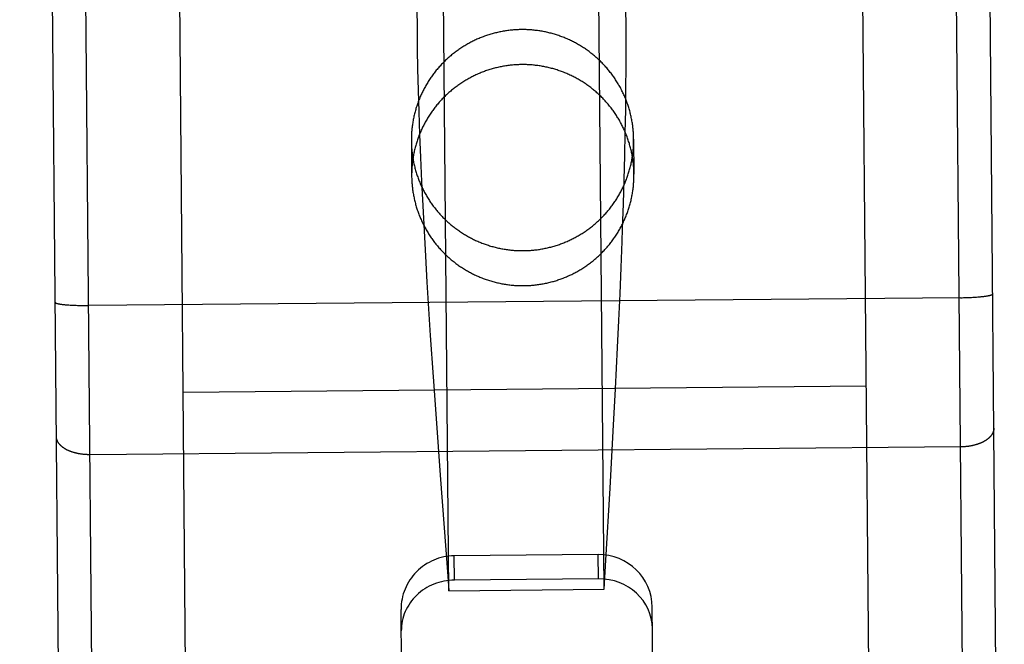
# Model space of a CAD drawing. Header units: inches. Extents: x 0 to 227, y 0 to 147.
# Tile 87 of 247: x 77.636 to 78.371, y 51.276 to 51.743. Entities that reach past the tile are written whole.
import ezdxf

# ---------------------------------------------------------------- set-up
doc = ezdxf.new("R2010")
doc.units = ezdxf.units.IN
doc.header["$LTSCALE"] = 12.466667
doc.header["$MEASUREMENT"] = 0
doc.linetypes.add('HIDDEN', pattern=[0.2, 0.1, -0.1])
doc.layers.add('02___PRT_ALL_AXES', color=7, linetype='CONTINUOUS')
doc.layers.add('DEFAULT_2', color=8, linetype='HIDDEN')

msp = doc.modelspace()

# ---------------------------------------------------------------- linework, layer by layer
at = {"layer": '02___PRT_ALL_AXES', "color": 8, "linetype": 'HIDDEN'}
for p, q in [((77.63577, 65.71627), (77.76506, 51.21685)), ((78.13575, 65.72073), (78.26504, 51.22131)), ((78.09418, 51.65351), (78.09442, 51.62738)), ((77.92819, 51.65203), (77.92842, 51.6259))]:
    msp.add_line(p, q, dxfattribs=at)
for points in [[(78.09418, 51.65351), (78.09417, 51.65437), (78.09415, 51.65522), (78.09412, 51.65607), (78.09408, 51.65692), (78.09403, 51.65777), (78.09398, 51.65863), (78.09391, 51.65948), (78.09384, 51.66033), (78.09376, 51.66118), (78.09366, 51.66202), (78.09356, 51.66287), (78.09345, 51.66372), (78.09334, 51.66456), (78.09321, 51.66541), (78.09307, 51.66625), (78.09293, 51.66709), (78.09278, 51.66793), (78.09261, 51.66877), (78.09244, 51.6696), (78.09227, 51.67044), (78.09208, 51.67127), (78.09188, 51.6721), (78.09168, 51.67293), (78.09146, 51.67375), (78.09124, 51.67458), (78.09101, 51.6754), (78.09077, 51.67622), (78.09052, 51.67703), (78.09027, 51.67785), (78.09, 51.67866), (78.08973, 51.67947), (78.08945, 51.68027), (78.08916, 51.68108), (78.08886, 51.68188), (78.08855, 51.68267), (78.08824, 51.68347), (78.08791, 51.68426), (78.08758, 51.68504), (78.08724, 51.68583), (78.0869, 51.68661), (78.08654, 51.68738), (78.08618, 51.68816), (78.08581, 51.68892), (78.08543, 51.68969), (78.08504, 51.69045), (78.08464, 51.69121), (78.08424, 51.69196), (78.08383, 51.69271), (78.08341, 51.69345), (78.08298, 51.69419), (78.08255, 51.69493), (78.08211, 51.69566), (78.08166, 51.69639), (78.0812, 51.69711), (78.08074, 51.69783), (78.08027, 51.69854), (78.07979, 51.69925), (78.0793, 51.69995), (78.07881, 51.70065), (78.07831, 51.70134), (78.0778, 51.70203), (78.07728, 51.70271), (78.07676, 51.70338), (78.07623, 51.70405), (78.07569, 51.70472), (78.07515, 51.70538), (78.0746, 51.70604), (78.07404, 51.70668), (78.07348, 51.70733), (78.07291, 51.70796), (78.07233, 51.7086), (78.07175, 51.70922), (78.07116, 51.70984), (78.07056, 51.71045), (78.06996, 51.71106), (78.06935, 51.71166), (78.06874, 51.71226), (78.06812, 51.71284), (78.06749, 51.71343), (78.06686, 51.714), (78.06622, 51.71457), (78.06557, 51.71513), (78.06492, 51.71569), (78.06427, 51.71624), (78.0636, 51.71678), (78.06294, 51.71731), (78.06226, 51.71784), (78.06158, 51.71836), (78.0609, 51.71888), (78.06021, 51.71939), (78.05951, 51.71989), (78.05881, 51.72038), (78.05811, 51.72087), (78.0574, 51.72134), (78.05668, 51.72181), (78.05596, 51.72228), (78.05524, 51.72274), (78.05451, 51.72318), (78.05378, 51.72363), (78.05304, 51.72406), (78.0523, 51.72449), (78.05155, 51.7249), (78.0508, 51.72532), (78.05004, 51.72572), (78.04928, 51.72611), (78.04852, 51.7265), (78.04775, 51.72688), (78.04698, 51.72725), (78.0462, 51.72762), (78.04542, 51.72797), (78.04464, 51.72832), (78.04385, 51.72866), (78.04306, 51.72899), (78.04227, 51.72931), (78.04147, 51.72963), (78.04067, 51.72994), (78.03987, 51.73024), (78.03906, 51.73053), (78.03825, 51.73081), (78.03744, 51.73108), (78.03662, 51.73135), (78.03581, 51.73161), (78.03499, 51.73185), (78.03416, 51.73209), (78.03334, 51.73233), (78.03251, 51.73255), (78.03168, 51.73276), (78.03085, 51.73297), (78.03001, 51.73317), (78.02918, 51.73336), (78.02834, 51.73354), (78.0275, 51.73371), (78.02666, 51.73387), (78.02581, 51.73403), (78.02497, 51.73417), (78.02412, 51.73431), (78.02327, 51.73444), (78.02242, 51.73456), (78.02157, 51.73467), (78.02072, 51.73477), (78.01987, 51.73487), (78.01902, 51.73495), (78.01816, 51.73503), (78.01731, 51.73509), (78.01645, 51.73515), (78.01559, 51.7352), (78.01474, 51.73524), (78.01388, 51.73527), (78.01302, 51.7353), (78.01217, 51.73531), (78.01131, 51.73532), (78.01045, 51.73531), (78.00959, 51.7353), (78.00873, 51.73528), (78.00788, 51.73525), (78.00702, 51.73521), (78.00616, 51.73517), (78.00531, 51.73511), (78.00445, 51.73505), (78.0036, 51.73497), (78.00275, 51.73489), (78.00189, 51.7348), (78.00104, 51.7347), (78.00019, 51.73459), (77.99934, 51.73447), (77.99849, 51.73435), (77.99764, 51.73421), (77.9968, 51.73407), (77.99596, 51.73392), (77.99511, 51.73375), (77.99427, 51.73358), (77.99343, 51.73341), (77.9926, 51.73322), (77.99176, 51.73302), (77.99093, 51.73282), (77.9901, 51.73261), (77.98927, 51.73239), (77.98844, 51.73216), (77.98762, 51.73192), (77.9868, 51.73167), (77.98598, 51.73142), (77.98516, 51.73115), (77.98435, 51.73088), (77.98354, 51.7306), (77.98273, 51.73031), (77.98193, 51.73002), (77.98113, 51.72971), (77.98033, 51.7294), (77.97954, 51.72908), (77.97874, 51.72875), (77.97796, 51.72841), (77.97717, 51.72807), (77.97639, 51.72771), (77.97562, 51.72735), (77.97484, 51.72698), (77.97407, 51.7266), (77.97331, 51.72622), (77.97255, 51.72582), (77.97179, 51.72542)], [(77.97179, 51.72542), (77.97104, 51.72501), (77.97029, 51.7246), (77.96954, 51.72417), (77.9688, 51.72374), (77.96807, 51.7233), (77.96734, 51.72286), (77.96661, 51.7224), (77.96589, 51.72194), (77.96517, 51.72147), (77.96446, 51.72099), (77.96376, 51.72051), (77.96306, 51.72002), (77.96236, 51.71952), (77.96167, 51.71901), (77.96098, 51.7185), (77.9603, 51.71798), (77.95963, 51.71746), (77.95896, 51.71692), (77.95829, 51.71638), (77.95764, 51.71583), (77.95698, 51.71528), (77.95634, 51.71472), (77.9557, 51.71415), (77.95506, 51.71358), (77.95443, 51.713), (77.95381, 51.71241), (77.95319, 51.71182), (77.95258, 51.71122), (77.95198, 51.71062), (77.95138, 51.71), (77.95079, 51.70939), (77.9502, 51.70876), (77.94962, 51.70813), (77.94905, 51.7075), (77.94849, 51.70686), (77.94793, 51.70621), (77.94738, 51.70556), (77.94683, 51.7049), (77.94629, 51.70423), (77.94576, 51.70356), (77.94524, 51.70289), (77.94472, 51.70221), (77.94421, 51.70152), (77.94371, 51.70083), (77.94321, 51.70013), (77.94272, 51.69943), (77.94224, 51.69873), (77.94177, 51.69802), (77.9413, 51.6973), (77.94084, 51.69658), (77.94039, 51.69585), (77.93995, 51.69512), (77.93951, 51.69439), (77.93908, 51.69365), (77.93866, 51.69291), (77.93825, 51.69216), (77.93784, 51.69141), (77.93744, 51.69065), (77.93705, 51.68989), (77.93667, 51.68913), (77.9363, 51.68836), (77.93593, 51.68759), (77.93558, 51.68681), (77.93523, 51.68603), (77.93488, 51.68525), (77.93455, 51.68447), (77.93423, 51.68368), (77.93391, 51.68288), (77.9336, 51.68209), (77.9333, 51.68129), (77.93301, 51.68049), (77.93272, 51.67968), (77.93245, 51.67887), (77.93218, 51.67806), (77.93192, 51.67725), (77.93167, 51.67643), (77.93143, 51.67562), (77.9312, 51.67479), (77.93097, 51.67397), (77.93076, 51.67315), (77.93055, 51.67232), (77.93035, 51.67149), (77.93016, 51.67066), (77.92998, 51.66982), (77.9298, 51.66899), (77.92964, 51.66815), (77.92948, 51.66731), (77.92934, 51.66647), (77.9292, 51.66563), (77.92907, 51.66479), (77.92895, 51.66394), (77.92884, 51.66309), (77.92874, 51.66225), (77.92864, 51.6614), (77.92856, 51.66055), (77.92848, 51.6597), (77.92841, 51.65885), (77.92835, 51.658), (77.9283, 51.65715), (77.92826, 51.6563), (77.92823, 51.65544), (77.92821, 51.65459), (77.92819, 51.65374), (77.92819, 51.65289), (77.92819, 51.65203)], [(78.05058, 51.58012), (78.05134, 51.58053), (78.05208, 51.58095), (78.05283, 51.58137), (78.05357, 51.5818), (78.0543, 51.58224), (78.05503, 51.58269), (78.05576, 51.58315), (78.05648, 51.58361), (78.0572, 51.58408), (78.05791, 51.58455), (78.05862, 51.58504), (78.05932, 51.58553), (78.06001, 51.58603), (78.0607, 51.58653), (78.06139, 51.58704), (78.06207, 51.58756), (78.06274, 51.58809), (78.06341, 51.58862), (78.06408, 51.58916), (78.06474, 51.58971), (78.06539, 51.59026), (78.06603, 51.59083), (78.06668, 51.59139), (78.06731, 51.59197), (78.06794, 51.59255), (78.06856, 51.59313), (78.06918, 51.59373), (78.06979, 51.59432), (78.07039, 51.59493), (78.07099, 51.59554), (78.07158, 51.59616), (78.07217, 51.59678), (78.07275, 51.59741), (78.07332, 51.59805), (78.07388, 51.59869), (78.07444, 51.59934), (78.07499, 51.59999), (78.07554, 51.60065), (78.07608, 51.60131), (78.07661, 51.60198), (78.07713, 51.60266), (78.07765, 51.60334), (78.07816, 51.60403), (78.07866, 51.60472), (78.07916, 51.60541), (78.07965, 51.60611), (78.08013, 51.60682), (78.0806, 51.60753), (78.08107, 51.60825), (78.08153, 51.60897), (78.08198, 51.60969), (78.08243, 51.61042), (78.08286, 51.61116), (78.08329, 51.6119), (78.08371, 51.61264), (78.08412, 51.61339), (78.08453, 51.61414), (78.08493, 51.61489), (78.08532, 51.61565), (78.0857, 51.61642), (78.08607, 51.61719), (78.08644, 51.61796), (78.0868, 51.61873), (78.08715, 51.61951), (78.08749, 51.62029), (78.08782, 51.62108), (78.08815, 51.62187), (78.08846, 51.62266), (78.08877, 51.62346), (78.08907, 51.62426), (78.08937, 51.62506), (78.08965, 51.62586), (78.08992, 51.62667), (78.09019, 51.62748), (78.09045, 51.6283), (78.0907, 51.62911), (78.09094, 51.62993), (78.09118, 51.63075), (78.0914, 51.63157), (78.09162, 51.6324), (78.09182, 51.63323), (78.09202, 51.63406), (78.09221, 51.63489), (78.09239, 51.63572), (78.09257, 51.63656), (78.09273, 51.6374), (78.09289, 51.63823), (78.09303, 51.63908), (78.09317, 51.63992), (78.0933, 51.64076), (78.09342, 51.6416), (78.09353, 51.64245), (78.09364, 51.6433), (78.09373, 51.64415), (78.09382, 51.64499), (78.09389, 51.64584), (78.09396, 51.64669), (78.09402, 51.64755), (78.09407, 51.6484), (78.09411, 51.64925), (78.09414, 51.6501), (78.09417, 51.65095), (78.09418, 51.65181), (78.09419, 51.65266), (78.09418, 51.65351)], [(77.92819, 51.65203), (77.9282, 51.65118), (77.92822, 51.65033), (77.92825, 51.64947), (77.92829, 51.64862), (77.92834, 51.64777), (77.92839, 51.64692), (77.92846, 51.64607), (77.92853, 51.64522), (77.92862, 51.64437), (77.92871, 51.64352), (77.92881, 51.64267), (77.92892, 51.64183), (77.92904, 51.64098), (77.92916, 51.64014), (77.9293, 51.6393), (77.92944, 51.63846), (77.9296, 51.63762), (77.92976, 51.63678), (77.92993, 51.63594), (77.93011, 51.63511), (77.93029, 51.63428), (77.93049, 51.63345), (77.9307, 51.63262), (77.93091, 51.63179), (77.93113, 51.63097), (77.93136, 51.63015), (77.9316, 51.62933), (77.93185, 51.62851), (77.93211, 51.6277), (77.93237, 51.62689), (77.93264, 51.62608), (77.93292, 51.62527), (77.93321, 51.62447), (77.93351, 51.62367), (77.93382, 51.62287), (77.93413, 51.62208), (77.93446, 51.62129), (77.93479, 51.6205), (77.93513, 51.61972), (77.93548, 51.61894), (77.93583, 51.61816), (77.93619, 51.61739), (77.93657, 51.61662), (77.93695, 51.61586), (77.93733, 51.61509), (77.93773, 51.61434), (77.93813, 51.61359), (77.93854, 51.61284), (77.93896, 51.61209), (77.93939, 51.61135), (77.93982, 51.61062), (77.94026, 51.60989), (77.94071, 51.60916), (77.94117, 51.60844), (77.94163, 51.60772), (77.94211, 51.60701), (77.94259, 51.6063), (77.94307, 51.6056), (77.94357, 51.6049), (77.94407, 51.60421), (77.94457, 51.60352), (77.94509, 51.60284), (77.94561, 51.60216), (77.94614, 51.60149), (77.94668, 51.60083), (77.94722, 51.60016), (77.94777, 51.59951), (77.94833, 51.59886), (77.94889, 51.59822), (77.94946, 51.59758), (77.95004, 51.59695), (77.95062, 51.59632), (77.95121, 51.5957), (77.95181, 51.59509), (77.95241, 51.59448), (77.95302, 51.59388), (77.95363, 51.59329), (77.95425, 51.5927), (77.95488, 51.59212), (77.95552, 51.59154), (77.95615, 51.59097), (77.9568, 51.59041), (77.95745, 51.58986), (77.95811, 51.58931), (77.95877, 51.58877), (77.95944, 51.58823), (77.96011, 51.5877), (77.96079, 51.58718), (77.96147, 51.58667), (77.96216, 51.58616), (77.96286, 51.58566), (77.96356, 51.58517), (77.96426, 51.58468), (77.96497, 51.5842), (77.96569, 51.58373), (77.96641, 51.58327), (77.96713, 51.58281), (77.96786, 51.58236), (77.96859, 51.58192), (77.96933, 51.58149), (77.97008, 51.58106), (77.97082, 51.58064), (77.97158, 51.58023), (77.97233, 51.57983), (77.97309, 51.57943), (77.97386, 51.57904), (77.97462, 51.57866), (77.9754, 51.57829), (77.97617, 51.57793), (77.97695, 51.57757), (77.97773, 51.57723), (77.97852, 51.57689), (77.97931, 51.57655), (77.9801, 51.57623), (77.9809, 51.57592), (77.9817, 51.57561), (77.9825, 51.57531), (77.98331, 51.57502), (77.98412, 51.57474), (77.98493, 51.57446), (77.98575, 51.5742), (77.98657, 51.57394), (77.98739, 51.57369), (77.98821, 51.57345), (77.98903, 51.57322), (77.98986, 51.573), (77.99069, 51.57278), (77.99152, 51.57257), (77.99236, 51.57238), (77.9932, 51.57219), (77.99403, 51.57201), (77.99487, 51.57184), (77.99572, 51.57167), (77.99656, 51.57152), (77.9974, 51.57137), (77.99825, 51.57123), (77.9991, 51.57111), (77.99995, 51.57099), (78.0008, 51.57088), (78.00165, 51.57077), (78.0025, 51.57068), (78.00336, 51.57059), (78.00421, 51.57052), (78.00507, 51.57045), (78.00592, 51.57039), (78.00678, 51.57034), (78.00763, 51.5703), (78.00849, 51.57027), (78.00935, 51.57025), (78.01021, 51.57023), (78.01106, 51.57023), (78.01192, 51.57023), (78.01278, 51.57024), (78.01364, 51.57026), (78.01449, 51.57029), (78.01535, 51.57033), (78.01621, 51.57038), (78.01706, 51.57044), (78.01792, 51.5705), (78.01877, 51.57057), (78.01963, 51.57066), (78.02048, 51.57075), (78.02133, 51.57085), (78.02218, 51.57096), (78.02303, 51.57107), (78.02388, 51.5712), (78.02473, 51.57133), (78.02557, 51.57148), (78.02642, 51.57163), (78.02726, 51.57179), (78.0281, 51.57196), (78.02894, 51.57214), (78.02978, 51.57233), (78.03061, 51.57252), (78.03144, 51.57273), (78.03227, 51.57294), (78.0331, 51.57316), (78.03393, 51.57339), (78.03475, 51.57363), (78.03557, 51.57387), (78.03639, 51.57413), (78.03721, 51.57439), (78.03802, 51.57466), (78.03883, 51.57494), (78.03964, 51.57523), (78.04044, 51.57553), (78.04124, 51.57583), (78.04204, 51.57615), (78.04284, 51.57647), (78.04363, 51.5768), (78.04442, 51.57713), (78.0452, 51.57748), (78.04598, 51.57783), (78.04676, 51.5782), (78.04753, 51.57857), (78.0483, 51.57894), (78.04906, 51.57933), (78.04983, 51.57972), (78.05058, 51.58012)]]:
    msp.add_lwpolyline(points, dxfattribs=at)
at = {"layer": 'DEFAULT_2', "color": 8, "linetype": 'HIDDEN'}
for p, q in [((77.95618, 51.31629), (77.95007, 52.002)), ((78.07218, 51.31732), (78.06606, 52.00303)), ((78.34615, 50.53627), (78.3331, 51.99996)), ((77.69618, 50.53048), (77.68313, 51.99416)), ((77.93025, 51.98182), (77.93252, 51.72826)), ((77.67096, 50.55526), (77.65835, 51.96869)), ((78.37093, 50.5615), (78.35833, 51.97493)), ((77.76007, 51.2166), (77.7534, 51.96394)), ((78.27004, 51.22114), (78.26338, 51.96848)), ((78.08851, 51.70715), (78.08852, 51.72229)), ((77.9329, 51.70577), (77.93328, 51.69006)), ((78.08841, 51.69144), (78.08851, 51.70715)), ((77.93328, 51.69006), (77.93376, 51.6738)), ((78.08822, 51.67517), (78.08841, 51.69144)), ((78.08794, 51.65839), (78.08822, 51.67517)), ((77.93376, 51.6738), (77.93434, 51.65702)), ((77.93434, 51.65702), (77.93502, 51.63975)), ((78.08757, 51.64111), (78.08794, 51.65839)), ((77.93502, 51.63975), (77.9358, 51.62199)), ((78.0871, 51.62334), (78.08757, 51.64111)), ((78.08655, 51.60511), (78.0871, 51.62334)), ((77.9358, 51.62199), (77.93668, 51.60377)), ((77.93668, 51.60377), (77.93765, 51.58513)), ((77.93765, 51.58513), (77.9387, 51.56608)), ((78.08482, 51.5577), (78.08557, 51.57697)), ((77.9387, 51.56608), (77.93984, 51.54664)), ((78.08399, 51.53807), (78.08482, 51.5577)), ((77.93984, 51.54664), (77.94106, 51.52686)), ((78.3383, 51.53509), (77.68727, 51.52928)), ((78.08309, 51.51811), (78.08399, 51.53807)), ((78.3383, 51.53509), (78.33935, 51.53511)), ((78.33935, 51.53511), (78.3404, 51.53513)), ((78.3404, 51.53513), (78.34144, 51.53515)), ((78.34144, 51.53515), (78.34247, 51.53518)), ((78.34247, 51.53518), (78.34349, 51.53522)), ((78.34349, 51.53522), (78.3445, 51.53526)), ((78.3445, 51.53526), (78.3455, 51.5353)), ((78.3455, 51.5353), (78.34649, 51.53535)), ((78.34649, 51.53535), (78.34746, 51.5354)), ((78.34746, 51.5354), (78.34841, 51.53545)), ((78.34841, 51.53545), (78.34934, 51.53551)), ((78.34934, 51.53551), (78.35025, 51.53558)), ((78.35025, 51.53558), (78.35113, 51.53564)), ((78.35113, 51.53564), (78.35199, 51.53571)), ((78.35199, 51.53571), (78.35255, 51.53576)), ((78.35255, 51.53576), (78.3531, 51.53581)), ((78.3531, 51.53581), (78.35364, 51.53587)), ((78.35364, 51.53587), (78.35416, 51.53592)), ((78.35416, 51.53592), (78.35467, 51.53597)), ((78.35467, 51.53597), (78.35516, 51.53603)), ((78.35516, 51.53603), (78.35565, 51.53609)), ((78.35565, 51.53609), (78.35611, 51.53615)), ((78.35611, 51.53615), (78.35656, 51.53621)), ((78.35656, 51.53621), (78.357, 51.53627)), ((78.357, 51.53627), (78.35742, 51.53633)), ((78.35742, 51.53633), (78.35783, 51.53639)), ((77.66708, 51.53018), (77.6675, 51.53012)), ((77.6675, 51.53012), (77.66794, 51.53007)), ((77.66794, 51.53007), (77.66839, 51.53002)), ((77.66839, 51.53002), (77.66886, 51.52996)), ((77.66886, 51.52996), (77.66934, 51.52992)), ((77.66934, 51.52992), (77.66984, 51.52987)), ((77.66984, 51.52987), (77.67035, 51.52982)), ((77.67035, 51.52982), (77.67087, 51.52978)), ((77.67087, 51.52978), (77.67141, 51.52974)), ((77.67141, 51.52974), (77.67196, 51.52969)), ((77.67196, 51.52969), (77.67252, 51.52966)), ((77.67252, 51.52966), (77.67338, 51.5296)), ((77.67338, 51.5296), (77.67427, 51.52955)), ((77.67427, 51.52955), (77.67518, 51.5295)), ((77.67518, 51.5295), (77.67611, 51.52946)), ((77.67611, 51.52946), (77.67706, 51.52942)), ((77.67706, 51.52942), (77.67803, 51.52939)), ((77.67803, 51.52939), (77.67902, 51.52936)), ((77.67902, 51.52936), (77.68002, 51.52933)), ((77.68002, 51.52933), (77.68103, 51.52931)), ((77.68103, 51.52931), (77.68205, 51.5293)), ((77.68205, 51.5293), (77.68309, 51.52928)), ((77.68309, 51.52928), (77.68413, 51.52928)), ((77.68413, 51.52928), (77.68517, 51.52927)), ((77.68517, 51.52927), (77.68622, 51.52928)), ((77.68622, 51.52928), (77.68727, 51.52928)), ((77.94106, 51.52686), (77.94235, 51.50676)), ((78.08212, 51.49784), (78.08309, 51.51811)), ((77.94235, 51.50676), (77.94441, 51.47606)), ((78.08057, 51.46691), (78.08212, 51.49784)), ((77.94441, 51.47606), (77.94661, 51.44481)), ((78.26784, 51.46893), (77.75786, 51.46438)), ((78.0789, 51.43546), (78.08057, 51.46691)), ((77.94661, 51.44481), (77.94969, 51.40244)), ((78.07653, 51.39287), (78.0789, 51.43546)), ((78.33859, 51.42364), (77.68827, 51.41784)), ((77.94969, 51.40244), (77.95536, 51.32711)), ((78.07344, 51.33898), (78.07653, 51.39287)), ((78.0677, 51.34324), (77.9602, 51.34228)), ((77.96036, 51.3242), (77.9602, 51.34228)), ((78.06786, 51.32515), (78.0677, 51.34324)), ((78.07218, 51.31732), (78.07344, 51.33898)), ((77.95536, 51.32711), (77.95618, 51.31629)), ((78.06786, 51.32515), (77.96036, 51.3242)), ((77.95618, 51.31629), (78.07218, 51.31732)), ((77.92108, 51.24391), (77.92056, 51.30228)), ((78.10857, 51.24558), (78.10805, 51.30395))]:
    msp.add_line(p, q, dxfattribs=at)
for points in [[(78.08852, 51.72229), (78.08849, 51.72965), (78.08624, 51.98321)], [(77.93252, 51.72826), (77.93262, 51.7209), (77.9329, 51.70577)], [(78.09442, 51.62738), (78.0944, 51.62824), (78.09438, 51.6291), (78.09435, 51.62996), (78.09431, 51.63081), (78.09427, 51.63167), (78.09421, 51.63253), (78.09414, 51.63339), (78.09407, 51.63424), (78.09398, 51.6351), (78.09389, 51.63595), (78.09379, 51.6368), (78.09368, 51.63765), (78.09356, 51.6385), (78.09343, 51.63935), (78.09329, 51.6402), (78.09315, 51.64105), (78.09299, 51.64189), (78.09283, 51.64273), (78.09266, 51.64358), (78.09247, 51.64441), (78.09228, 51.64525), (78.09208, 51.64609), (78.09188, 51.64692), (78.09166, 51.64775), (78.09144, 51.64858), (78.0912, 51.64941), (78.09096, 51.65023), (78.09071, 51.65105), (78.09045, 51.65187), (78.09018, 51.65269), (78.0899, 51.6535), (78.08962, 51.65431), (78.08933, 51.65512), (78.08902, 51.65592), (78.08871, 51.65673), (78.08839, 51.65752), (78.08807, 51.65832), (78.08773, 51.65911), (78.08739, 51.6599), (78.08704, 51.66068), (78.08668, 51.66146), (78.08631, 51.66224), (78.08593, 51.66301), (78.08555, 51.66378), (78.08515, 51.66455), (78.08475, 51.66531), (78.08435, 51.66606), (78.08393, 51.66682), (78.08351, 51.66756), (78.08307, 51.66831), (78.08263, 51.66905), (78.08219, 51.66978), (78.08173, 51.67051), (78.08127, 51.67123), (78.0808, 51.67195), (78.08032, 51.67267), (78.07984, 51.67338), (78.07934, 51.67409), (78.07884, 51.67479), (78.07834, 51.67548), (78.07782, 51.67617), (78.0773, 51.67685), (78.07677, 51.67753), (78.07624, 51.67821), (78.07569, 51.67887), (78.07514, 51.67954), (78.07459, 51.68019), (78.07402, 51.68084), (78.07345, 51.68149), (78.07288, 51.68213), (78.07229, 51.68276), (78.0717, 51.68339), (78.07111, 51.68401), (78.0705, 51.68462), (78.06989, 51.68523), (78.06928, 51.68583), (78.06866, 51.68643), (78.06803, 51.68702), (78.06739, 51.6876), (78.06675, 51.68817), (78.06611, 51.68874), (78.06545, 51.6893), (78.06479, 51.68986), (78.06413, 51.69041), (78.06346, 51.69095), (78.06279, 51.69149), (78.0621, 51.69201), (78.06142, 51.69253), (78.06073, 51.69305), (78.06003, 51.69355), (78.05933, 51.69405), (78.05862, 51.69455), (78.05791, 51.69503), (78.05719, 51.69551), (78.05647, 51.69598), (78.05574, 51.69644), (78.05501, 51.69689), (78.05427, 51.69734), (78.05353, 51.69778), (78.05278, 51.69821), (78.05203, 51.69864), (78.05127, 51.69905), (78.05051, 51.69946), (78.04975, 51.69986), (78.04898, 51.70025), (78.04821, 51.70064), (78.04743, 51.70101), (78.04665, 51.70138), (78.04587, 51.70174), (78.04508, 51.7021), (78.04429, 51.70244), (78.0435, 51.70278), (78.0427, 51.7031), (78.0419, 51.70342), (78.04109, 51.70373), (78.04029, 51.70404), (78.03948, 51.70433), (78.03866, 51.70462), (78.03784, 51.70489), (78.03702, 51.70516), (78.0362, 51.70542), (78.03538, 51.70568), (78.03455, 51.70592), (78.03372, 51.70615), (78.03289, 51.70638), (78.03205, 51.7066), (78.03121, 51.70681), (78.03037, 51.70701), (78.02953, 51.7072), (78.02869, 51.70738), (78.02784, 51.70756), (78.027, 51.70772), (78.02615, 51.70788), (78.0253, 51.70803), (78.02444, 51.70817), (78.02359, 51.7083), (78.02274, 51.70842), (78.02188, 51.70853), (78.02102, 51.70863), (78.02016, 51.70873), (78.0193, 51.70881), (78.01844, 51.70889), (78.01758, 51.70896), (78.01672, 51.70902), (78.01586, 51.70907), (78.015, 51.70911), (78.01414, 51.70914), (78.01327, 51.70917), (78.01241, 51.70918), (78.01155, 51.70919), (78.01068, 51.70918), (78.00982, 51.70917), (78.00896, 51.70915), (78.00809, 51.70912), (78.00723, 51.70908), (78.00637, 51.70903), (78.00551, 51.70898), (78.00465, 51.70891), (78.00379, 51.70884), (78.00293, 51.70875), (78.00207, 51.70866), (78.00121, 51.70856), (78.00036, 51.70845), (77.9995, 51.70833), (77.99865, 51.7082), (77.99779, 51.70807), (77.99694, 51.70792), (77.99609, 51.70777), (77.99525, 51.7076), (77.9944, 51.70743), (77.99356, 51.70725), (77.99271, 51.70706), (77.99187, 51.70686), (77.99103, 51.70666), (77.9902, 51.70644), (77.98937, 51.70622), (77.98853, 51.70599), (77.98771, 51.70574), (77.98688, 51.70549), (77.98606, 51.70524), (77.98524, 51.70497), (77.98442, 51.70469), (77.9836, 51.70441), (77.98279, 51.70412), (77.98198, 51.70382), (77.98118, 51.70351), (77.98037, 51.70319), (77.97957, 51.70287), (77.97878, 51.70253), (77.97799, 51.70219), (77.9772, 51.70184), (77.97641, 51.70148), (77.97563, 51.70112), (77.97486, 51.70074), (77.97408, 51.70036), (77.97331, 51.69997), (77.97255, 51.69957), (77.97179, 51.69917), (77.97103, 51.69875)], [(77.97103, 51.69875), (77.97028, 51.69833), (77.96953, 51.6979), (77.96879, 51.69746), (77.96805, 51.69702), (77.96732, 51.69657), (77.96659, 51.69611), (77.96586, 51.69564), (77.96514, 51.69516), (77.96443, 51.69468), (77.96372, 51.69419), (77.96302, 51.69369), (77.96232, 51.69319), (77.96162, 51.69268), (77.96094, 51.69216), (77.96025, 51.69163), (77.95958, 51.6911), (77.9589, 51.69056), (77.95824, 51.69001), (77.95758, 51.68946), (77.95692, 51.6889), (77.95628, 51.68833), (77.95563, 51.68776), (77.955, 51.68718), (77.95437, 51.68659), (77.95374, 51.686), (77.95313, 51.6854), (77.95251, 51.68479), (77.95191, 51.68418), (77.95131, 51.68356), (77.95072, 51.68293), (77.95013, 51.6823), (77.94955, 51.68167), (77.94898, 51.68102), (77.94842, 51.68037), (77.94786, 51.67972), (77.94731, 51.67906), (77.94676, 51.67839), (77.94622, 51.67772), (77.94569, 51.67704), (77.94517, 51.67636), (77.94465, 51.67567), (77.94414, 51.67498), (77.94364, 51.67428), (77.94315, 51.67358), (77.94266, 51.67287), (77.94218, 51.67215), (77.94171, 51.67143), (77.94124, 51.67071), (77.94078, 51.66998), (77.94033, 51.66925), (77.93989, 51.66851), (77.93946, 51.66777), (77.93903, 51.66702), (77.93861, 51.66627), (77.9382, 51.66552), (77.9378, 51.66476), (77.93741, 51.66399), (77.93702, 51.66322), (77.93664, 51.66245), (77.93627, 51.66168), (77.93591, 51.6609), (77.93555, 51.66012), (77.93521, 51.65933), (77.93487, 51.65854), (77.93454, 51.65774), (77.93422, 51.65695), (77.93391, 51.65615), (77.9336, 51.65534), (77.9333, 51.65454), (77.93302, 51.65373), (77.93274, 51.65291), (77.93247, 51.6521), (77.93221, 51.65128), (77.93195, 51.65046), (77.93171, 51.64964), (77.93147, 51.64881), (77.93124, 51.64798), (77.93102, 51.64715), (77.93081, 51.64632), (77.93061, 51.64548), (77.93042, 51.64465), (77.93024, 51.64381), (77.93006, 51.64297), (77.92989, 51.64212), (77.92974, 51.64128), (77.92959, 51.64043), (77.92945, 51.63959), (77.92932, 51.63874), (77.92919, 51.63789), (77.92908, 51.63704), (77.92898, 51.63618), (77.92888, 51.63533), (77.92879, 51.63448), (77.92872, 51.63362), (77.92865, 51.63277), (77.92859, 51.63191), (77.92854, 51.63105), (77.9285, 51.63019), (77.92846, 51.62934), (77.92844, 51.62848), (77.92842, 51.62762), (77.92842, 51.62676), (77.92842, 51.6259)], [(77.92842, 51.6259), (77.92843, 51.62504), (77.92846, 51.62418), (77.92849, 51.62333), (77.92852, 51.62247), (77.92857, 51.62161), (77.92863, 51.62075), (77.9287, 51.6199), (77.92877, 51.61904), (77.92885, 51.61819), (77.92895, 51.61733), (77.92905, 51.61648), (77.92916, 51.61563), (77.92928, 51.61478), (77.92941, 51.61393), (77.92954, 51.61308), (77.92969, 51.61224), (77.92985, 51.61139), (77.93001, 51.61055), (77.93018, 51.60971), (77.93036, 51.60887), (77.93055, 51.60803), (77.93075, 51.6072), (77.93096, 51.60636), (77.93118, 51.60553), (77.9314, 51.6047), (77.93164, 51.60388), (77.93188, 51.60305), (77.93213, 51.60223), (77.93239, 51.60141), (77.93266, 51.60059), (77.93293, 51.59978), (77.93322, 51.59897), (77.93351, 51.59816), (77.93381, 51.59736), (77.93412, 51.59656), (77.93444, 51.59576), (77.93477, 51.59496), (77.93511, 51.59417), (77.93545, 51.59339), (77.9358, 51.5926), (77.93616, 51.59182), (77.93653, 51.59104), (77.93691, 51.59027), (77.93729, 51.5895), (77.93768, 51.58874), (77.93808, 51.58798), (77.93849, 51.58722), (77.93891, 51.58647), (77.93933, 51.58572), (77.93976, 51.58498), (77.9402, 51.58424), (77.94065, 51.5835), (77.94111, 51.58277), (77.94157, 51.58205), (77.94204, 51.58133), (77.94252, 51.58061), (77.943, 51.5799), (77.94349, 51.5792), (77.94399, 51.5785), (77.9445, 51.5778), (77.94502, 51.57711), (77.94554, 51.57643), (77.94607, 51.57575), (77.9466, 51.57508), (77.94714, 51.57441), (77.94769, 51.57375), (77.94825, 51.57309), (77.94881, 51.57244), (77.94938, 51.5718), (77.94996, 51.57116), (77.95054, 51.57052), (77.95114, 51.5699), (77.95173, 51.56928), (77.95234, 51.56866), (77.95294, 51.56805), (77.95356, 51.56745), (77.95418, 51.56686), (77.95481, 51.56627), (77.95545, 51.56569), (77.95609, 51.56511), (77.95673, 51.56454), (77.95738, 51.56398), (77.95804, 51.56342), (77.95871, 51.56287), (77.95938, 51.56233), (77.96005, 51.5618), (77.96073, 51.56127), (77.96142, 51.56075), (77.96211, 51.56024), (77.96281, 51.55973), (77.96351, 51.55923), (77.96422, 51.55874), (77.96493, 51.55825), (77.96565, 51.55778), (77.96637, 51.55731), (77.9671, 51.55684), (77.96783, 51.55639), (77.96857, 51.55594), (77.96931, 51.5555), (77.97006, 51.55507), (77.97081, 51.55465), (77.97156, 51.55423), (77.97232, 51.55382), (77.97309, 51.55342), (77.97386, 51.55303), (77.97463, 51.55265), (77.9754, 51.55227), (77.97618, 51.5519), (77.97697, 51.55154), (77.97775, 51.55119), (77.97854, 51.55084), (77.97934, 51.55051), (77.98014, 51.55018), (77.98094, 51.54986), (77.98174, 51.54955), (77.98255, 51.54925), (77.98336, 51.54895), (77.98418, 51.54867), (77.98499, 51.54839), (77.98581, 51.54812), (77.98664, 51.54786), (77.98746, 51.54761), (77.98829, 51.54736), (77.98912, 51.54713), (77.98995, 51.5469), (77.99079, 51.54669), (77.99163, 51.54648), (77.99246, 51.54628), (77.99331, 51.54608), (77.99415, 51.5459), (77.995, 51.54573), (77.99584, 51.54556), (77.99669, 51.5454), (77.99754, 51.54526), (77.99839, 51.54512), (77.99925, 51.54499), (78.0001, 51.54487), (78.00096, 51.54475), (78.00182, 51.54465), (78.00267, 51.54455), (78.00353, 51.54447), (78.00439, 51.54439), (78.00525, 51.54432), (78.00611, 51.54426), (78.00698, 51.54421), (78.00784, 51.54417), (78.0087, 51.54414), (78.00956, 51.54412), (78.01043, 51.5441), (78.01129, 51.5441), (78.01215, 51.5441), (78.01302, 51.54411), (78.01388, 51.54413), (78.01474, 51.54416), (78.01561, 51.5442), (78.01647, 51.54425), (78.01733, 51.54431), (78.01819, 51.54437), (78.01905, 51.54445), (78.01991, 51.54453), (78.02077, 51.54462), (78.02163, 51.54472), (78.02248, 51.54483), (78.02334, 51.54495), (78.02419, 51.54508), (78.02504, 51.54522), (78.02589, 51.54536), (78.02674, 51.54552), (78.02759, 51.54568), (78.02844, 51.54585), (78.02928, 51.54603), (78.03012, 51.54622), (78.03097, 51.54642), (78.0318, 51.54663), (78.03264, 51.54684), (78.03347, 51.54707), (78.0343, 51.5473), (78.03513, 51.54754), (78.03596, 51.54779), (78.03678, 51.54805), (78.0376, 51.54831), (78.03842, 51.54859), (78.03924, 51.54887), (78.04005, 51.54916), (78.04086, 51.54947), (78.04166, 51.54977), (78.04246, 51.55009), (78.04326, 51.55042), (78.04406, 51.55075), (78.04485, 51.55109), (78.04564, 51.55144), (78.04642, 51.5518), (78.04721, 51.55217), (78.04798, 51.55254), (78.04876, 51.55292), (78.04952, 51.55331), (78.05029, 51.55371), (78.05105, 51.55412), (78.05181, 51.55453)], [(78.05181, 51.55453), (78.05256, 51.55495), (78.05331, 51.55538), (78.05405, 51.55582), (78.05479, 51.55627), (78.05552, 51.55672), (78.05625, 51.55718), (78.05698, 51.55765), (78.05769, 51.55812), (78.05841, 51.5586), (78.05912, 51.55909), (78.05982, 51.55959), (78.06052, 51.5601), (78.06121, 51.56061), (78.0619, 51.56113), (78.06258, 51.56165), (78.06326, 51.56218), (78.06393, 51.56272), (78.0646, 51.56327), (78.06526, 51.56382), (78.06591, 51.56439), (78.06656, 51.56495), (78.0672, 51.56553), (78.06784, 51.56611), (78.06847, 51.56669), (78.06909, 51.56729), (78.06971, 51.56789), (78.07032, 51.56849), (78.07093, 51.56911), (78.07153, 51.56972), (78.07212, 51.57035), (78.0727, 51.57098), (78.07328, 51.57162), (78.07386, 51.57226), (78.07442, 51.57291), (78.07498, 51.57356), (78.07553, 51.57423), (78.07608, 51.57489), (78.07661, 51.57556), (78.07715, 51.57624), (78.07767, 51.57692), (78.07819, 51.57761), (78.0787, 51.57831), (78.0792, 51.579), (78.07969, 51.57971), (78.08018, 51.58042), (78.08066, 51.58113), (78.08113, 51.58185), (78.0816, 51.58257), (78.08205, 51.5833), (78.0825, 51.58403), (78.08294, 51.58477), (78.08338, 51.58551), (78.08381, 51.58626), (78.08422, 51.58701), (78.08463, 51.58777), (78.08504, 51.58853), (78.08543, 51.58929), (78.08582, 51.59006), (78.0862, 51.59083), (78.08657, 51.59161), (78.08693, 51.59239), (78.08728, 51.59317), (78.08763, 51.59396), (78.08797, 51.59475), (78.0883, 51.59554), (78.08862, 51.59634), (78.08893, 51.59714), (78.08924, 51.59794), (78.08953, 51.59875), (78.08982, 51.59956), (78.0901, 51.60037), (78.09037, 51.60118), (78.09063, 51.602), (78.09089, 51.60282), (78.09113, 51.60365), (78.09137, 51.60447), (78.0916, 51.6053), (78.09181, 51.60613), (78.09202, 51.60697), (78.09223, 51.6078), (78.09242, 51.60864), (78.0926, 51.60948), (78.09278, 51.61032), (78.09294, 51.61116), (78.0931, 51.612), (78.09325, 51.61285), (78.09339, 51.6137), (78.09352, 51.61455), (78.09364, 51.6154), (78.09376, 51.61625), (78.09386, 51.6171), (78.09396, 51.61795), (78.09404, 51.61881), (78.09412, 51.61966), (78.09419, 51.62052), (78.09425, 51.62137), (78.0943, 51.62223), (78.09434, 51.62309), (78.09437, 51.62395), (78.0944, 51.62481), (78.09441, 51.62566), (78.09442, 51.62652), (78.09442, 51.62738)], [(78.08557, 51.57697), (78.08592, 51.58645), (78.08655, 51.60511)], [(78.35783, 51.53639), (78.35802, 51.53643), (78.35822, 51.53646), (78.3584, 51.53649), (78.35859, 51.53652), (78.35877, 51.53656), (78.35894, 51.53659), (78.35912, 51.53662), (78.35928, 51.53666), (78.35945, 51.53669), (78.3596, 51.53673), (78.35976, 51.53676), (78.35991, 51.53679), (78.36005, 51.53683), (78.36019, 51.53686), (78.36033, 51.5369), (78.36046, 51.53693), (78.36059, 51.53697), (78.36071, 51.537), (78.36083, 51.53704), (78.36094, 51.53708), (78.36105, 51.53711), (78.36115, 51.53715), (78.36125, 51.53718), (78.36135, 51.53722), (78.36144, 51.53726), (78.36152, 51.53729), (78.3616, 51.53733), (78.36168, 51.53737), (78.36175, 51.5374), (78.36181, 51.53744), (78.36187, 51.53748), (78.36193, 51.53751), (78.36198, 51.53755), (78.36203, 51.53759), (78.36207, 51.53762), (78.36211, 51.53766), (78.36214, 51.5377), (78.36216, 51.53773), (78.36219, 51.53777), (78.3622, 51.53781), (78.36221, 51.53784), (78.36222, 51.53788), (78.36222, 51.53792)], [(77.66225, 51.53167), (77.66225, 51.53164), (77.66226, 51.5316), (77.66227, 51.53156), (77.66229, 51.53153), (77.66231, 51.53149), (77.66234, 51.53146), (77.66237, 51.53142), (77.66241, 51.53138), (77.66245, 51.53135), (77.6625, 51.53131), (77.66255, 51.53128), (77.66261, 51.53124), (77.66267, 51.5312), (77.66274, 51.53117), (77.66281, 51.53113), (77.66288, 51.5311), (77.66296, 51.53106), (77.66305, 51.53103), (77.66314, 51.53099), (77.66324, 51.53096), (77.66334, 51.53093), (77.66344, 51.53089), (77.66355, 51.53086), (77.66366, 51.53082), (77.66378, 51.53079), (77.6639, 51.53076), (77.66403, 51.53072), (77.66416, 51.53069), (77.6643, 51.53066), (77.66444, 51.53063), (77.66459, 51.53059), (77.66474, 51.53056), (77.66489, 51.53053), (77.66505, 51.5305), (77.66521, 51.53047), (77.66538, 51.53044), (77.66555, 51.53041), (77.66573, 51.53038), (77.66591, 51.53035), (77.6661, 51.53032), (77.66628, 51.53029), (77.66648, 51.53026), (77.66667, 51.53023), (77.66708, 51.53018)], [(78.36312, 51.43762), (78.36312, 51.43743), (78.36311, 51.43723), (78.3631, 51.43704), (78.36309, 51.43685), (78.36307, 51.43665), (78.36304, 51.43646), (78.36301, 51.43627), (78.36297, 51.43608), (78.36293, 51.43589), (78.36289, 51.43569), (78.36284, 51.4355), (78.36279, 51.43531), (78.36273, 51.43512), (78.36266, 51.43493), (78.36259, 51.43474), (78.36252, 51.43455), (78.36244, 51.43436), (78.36236, 51.43418), (78.36227, 51.43399), (78.36218, 51.4338), (78.36208, 51.43362), (78.36198, 51.43343), (78.36187, 51.43325), (78.36176, 51.43306), (78.36164, 51.43288), (78.36152, 51.4327), (78.36139, 51.43252), (78.36126, 51.43234), (78.36113, 51.43216), (78.36099, 51.43198), (78.36084, 51.4318), (78.3607, 51.43163), (78.36054, 51.43145), (78.36039, 51.43128), (78.36022, 51.43111), (78.36006, 51.43094), (78.35989, 51.43077), (78.35971, 51.4306), (78.35953, 51.43043), (78.35935, 51.43027), (78.35916, 51.4301), (78.35897, 51.42994), (78.35878, 51.42978), (78.35858, 51.42962), (78.35838, 51.42946), (78.35817, 51.4293), (78.35796, 51.42915), (78.35774, 51.42899), (78.35752, 51.42884), (78.3573, 51.42869), (78.35707, 51.42854), (78.35684, 51.4284), (78.35661, 51.42825), (78.35637, 51.42811), (78.35613, 51.42797), (78.35588, 51.42783), (78.35563, 51.42769), (78.35538, 51.42755), (78.35513, 51.42742), (78.35487, 51.42729), (78.35461, 51.42716), (78.35434, 51.42703), (78.35407, 51.4269), (78.3538, 51.42678), (78.35353, 51.42666), (78.35325, 51.42654), (78.35297, 51.42642), (78.35269, 51.42631), (78.3524, 51.42619), (78.35211, 51.42608), (78.35182, 51.42597), (78.35152, 51.42587), (78.35123, 51.42576), (78.35093, 51.42566), (78.35062, 51.42556), (78.35032, 51.42546), (78.35001, 51.42537), (78.3497, 51.42528), (78.34939, 51.42519), (78.34908, 51.4251), (78.34876, 51.42501), (78.34844, 51.42493), (78.34812, 51.42485), (78.3478, 51.42477), (78.34748, 51.4247), (78.34715, 51.42462), (78.34682, 51.42455), (78.34649, 51.42448), (78.34616, 51.42442), (78.34583, 51.42436), (78.34549, 51.4243), (78.34516, 51.42424), (78.34482, 51.42418), (78.34448, 51.42413), (78.34414, 51.42408), (78.3438, 51.42403), (78.34346, 51.42399), (78.34312, 51.42395), (78.34277, 51.42391), (78.34243, 51.42387), (78.34208, 51.42384), (78.34174, 51.4238), (78.34139, 51.42378), (78.34104, 51.42375), (78.34069, 51.42373), (78.34034, 51.42371), (78.33999, 51.42369), (78.33964, 51.42367), (78.33929, 51.42366), (78.33894, 51.42365), (78.33859, 51.42364)], [(77.68827, 51.41784), (77.68792, 51.41784), (77.68757, 51.41784), (77.68722, 51.41785), (77.68687, 51.41785), (77.68652, 51.41786), (77.68617, 51.41787), (77.68582, 51.41789), (77.68547, 51.4179), (77.68512, 51.41792), (77.68477, 51.41795), (77.68442, 51.41797), (77.68408, 51.418), (77.68373, 51.41803), (77.68339, 51.41806), (77.68304, 51.4181), (77.6827, 51.41814), (77.68236, 51.41818), (77.68202, 51.41822), (77.68168, 51.41827), (77.68134, 51.41832), (77.68101, 51.41837), (77.68067, 51.41842), (77.68034, 51.41848), (77.68, 51.41854), (77.67967, 51.4186), (77.67934, 51.41867), (77.67902, 51.41874), (77.67869, 51.4188), (77.67837, 51.41888), (77.67805, 51.41895), (77.67773, 51.41903), (77.67741, 51.41911), (77.67709, 51.41919), (77.67678, 51.41928), (77.67647, 51.41936), (77.67616, 51.41945), (77.67585, 51.41954), (77.67555, 51.41964), (77.67525, 51.41973), (77.67495, 51.41983), (77.67465, 51.41993), (77.67436, 51.42004), (77.67407, 51.42014), (77.67378, 51.42025), (77.67349, 51.42036), (77.67321, 51.42047), (77.67293, 51.42059), (77.67265, 51.42071), (77.67238, 51.42082), (77.67211, 51.42095), (77.67184, 51.42107), (77.67158, 51.42119), (77.67132, 51.42132), (77.67106, 51.42145), (77.67081, 51.42158), (77.67055, 51.42171), (77.67031, 51.42185), (77.67006, 51.42199), (77.66982, 51.42213), (77.66959, 51.42227), (77.66935, 51.42241), (77.66912, 51.42255), (77.6689, 51.4227), (77.66868, 51.42285), (77.66846, 51.423), (77.66824, 51.42315), (77.66803, 51.4233), (77.66783, 51.42346), (77.66763, 51.42361), (77.66743, 51.42377), (77.66723, 51.42393), (77.66704, 51.42409), (77.66686, 51.42425), (77.66668, 51.42442), (77.6665, 51.42458), (77.66632, 51.42475), (77.66616, 51.42492), (77.66599, 51.42509), (77.66583, 51.42526), (77.66568, 51.42543), (77.66552, 51.4256), (77.66538, 51.42578), (77.66523, 51.42595), (77.6651, 51.42613), (77.66496, 51.42631), (77.66483, 51.42649), (77.66471, 51.42667), (77.66459, 51.42685), (77.66447, 51.42703), (77.66436, 51.42721), (77.66426, 51.42739), (77.66416, 51.42758), (77.66406, 51.42776), (77.66397, 51.42795), (77.66388, 51.42813), (77.6638, 51.42832), (77.66372, 51.42851), (77.66365, 51.4287), (77.66358, 51.42889), (77.66352, 51.42908), (77.66346, 51.42927), (77.66341, 51.42946), (77.66336, 51.42965), (77.66332, 51.42984), (77.66328, 51.43003), (77.66324, 51.43022), (77.66322, 51.43041), (77.66319, 51.43061), (77.66317, 51.4308), (77.66316, 51.43099), (77.66315, 51.43118), (77.66315, 51.43138)]]:
    msp.add_lwpolyline(points, dxfattribs=at)
for centre, ratio, start_param, end_param in [((77.96056, 51.30264), 0.991177, 1.570796, 3.141593), ((78.06805, 51.3036), 0.991177, 0, 1.570796), ((77.9607, 51.28658), 0.940367, 1.570796, 3.141593), ((78.06819, 51.28754), 0.940367, 0, 1.570796)]:
    msp.add_ellipse(centre, major_axis=(0.04, 0.00036), ratio=ratio, start_param=start_param, end_param=end_param, dxfattribs=at)

doc.saveas('drawing.dxf')
